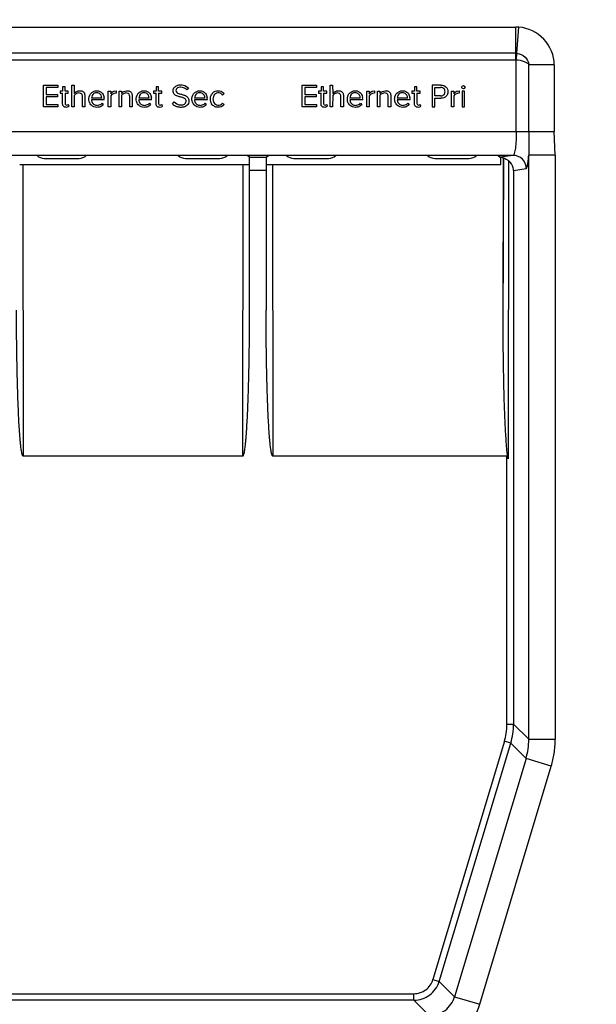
# Model space of a CAD drawing. Header units: inches. Extents: x 0 to 17, y 0 to 11.
# Tile 13 of 17: x 13.534 to 13.876, y 7.73 to 8.314. Entities that reach past the tile are written whole.
import ezdxf

# ---------------------------------------------------------------- set-up
doc = ezdxf.new("R2010")
doc.units = ezdxf.units.IN
doc.header["$LTSCALE"] = 0.935
doc.header["$MEASUREMENT"] = 0
doc.layers.get('0').update_dxf_attribs({"linetype": 'CONTINUOUS'})

msp = doc.modelspace()

# ---------------------------------------------------------------- linework, layer by layer
at = {"color": 7, "linetype": 'Continuous'}
for p, q in [((13.19431, 8.30998), (13.82816, 8.30998)), ((13.82816, 8.29054), (13.82816, 8.30998)), ((13.82881, 8.2944), (13.83009, 8.3099)), ((13.19408, 8.29054), (13.82839, 8.29054)), ((13.82816, 8.29443), (13.19431, 8.29443)), ((13.82881, 8.2944), (13.82827, 8.29054)), ((13.82849, 8.24802), (13.82839, 8.29054)), ((13.836, 8.24802), (13.836, 8.28761)), ((13.85102, 8.28761), (13.836, 8.28761)), ((13.85102, 8.28761), (13.85102, 8.24802)), ((13.54793, 8.26258), (13.54793, 8.27555)), ((13.54793, 8.27555), (13.55643, 8.27555)), ((13.54955, 8.27411), (13.54955, 8.26993)), ((13.55643, 8.27411), (13.54955, 8.27411)), ((13.55643, 8.27555), (13.55643, 8.27411)), ((13.55923, 8.27454), (13.55923, 8.27197)), ((13.56069, 8.27454), (13.55923, 8.27454)), ((13.56069, 8.27197), (13.56069, 8.27454)), ((13.56466, 8.26258), (13.56466, 8.27555)), ((13.56466, 8.27555), (13.56611, 8.27555)), ((13.56611, 8.27555), (13.56613, 8.27061)), ((13.61471, 8.27454), (13.61471, 8.27197)), ((13.61616, 8.27454), (13.61471, 8.27454)), ((13.61616, 8.27197), (13.61616, 8.27454)), ((13.63171, 8.27537), (13.6339, 8.27393)), ((13.6339, 8.27393), (13.63292, 8.27275)), ((13.70132, 8.26258), (13.70132, 8.27555)), ((13.70132, 8.27555), (13.70982, 8.27555)), ((13.70293, 8.27411), (13.70293, 8.26993)), ((13.70982, 8.27411), (13.70293, 8.27411)), ((13.70982, 8.27555), (13.70982, 8.27411)), ((13.71262, 8.27454), (13.71262, 8.27197)), ((13.71407, 8.27454), (13.71262, 8.27454)), ((13.71407, 8.27197), (13.71407, 8.27454)), ((13.71804, 8.26258), (13.71804, 8.27555)), ((13.71804, 8.27555), (13.7195, 8.27555)), ((13.7195, 8.27555), (13.71952, 8.27061)), ((13.76809, 8.27454), (13.76809, 8.27197)), ((13.76955, 8.27454), (13.76809, 8.27454)), ((13.76955, 8.27197), (13.76955, 8.27454)), ((13.77859, 8.27555), (13.77859, 8.26258)), ((13.7838, 8.27555), (13.77859, 8.27555)), ((13.78021, 8.26917), (13.78021, 8.27411)), ((13.78021, 8.27411), (13.78361, 8.27411)), ((13.79612, 8.27422), (13.79638, 8.27484)), ((13.79646, 8.2736), (13.79612, 8.27422)), ((13.79638, 8.27484), (13.79725, 8.27533)), ((13.7971, 8.2733), (13.79646, 8.2736)), ((13.79747, 8.27347), (13.7971, 8.2733)), ((13.79725, 8.27533), (13.79793, 8.27476)), ((13.79794, 8.27418), (13.79747, 8.27347)), ((13.79793, 8.27476), (13.79794, 8.27418)), ((13.54955, 8.26993), (13.55629, 8.26993)), ((13.54955, 8.26849), (13.54955, 8.26402)), ((13.55629, 8.26849), (13.54955, 8.26849)), ((13.55629, 8.26993), (13.55629, 8.26849)), ((13.55768, 8.27197), (13.55768, 8.27068)), ((13.55923, 8.27197), (13.55768, 8.27197)), ((13.55768, 8.27068), (13.55923, 8.27068)), ((13.55923, 8.26993), (13.55923, 8.27068)), ((13.55923, 8.26894), (13.55923, 8.26993)), ((13.55923, 8.26736), (13.55923, 8.26894)), ((13.56259, 8.27197), (13.56069, 8.27197)), ((13.56069, 8.27068), (13.56259, 8.27068)), ((13.56069, 8.27068), (13.56069, 8.26898)), ((13.56069, 8.26898), (13.56069, 8.2675)), ((13.56259, 8.27068), (13.56259, 8.27197)), ((13.56613, 8.26944), (13.56611, 8.26258)), ((13.56665, 8.27003), (13.56613, 8.26944)), ((13.57012, 8.27064), (13.56874, 8.27089)), ((13.57067, 8.27017), (13.57012, 8.27064)), ((13.57101, 8.26258), (13.57101, 8.26872)), ((13.57229, 8.27047), (13.57247, 8.26917)), ((13.57247, 8.26917), (13.57247, 8.26258)), ((13.58255, 8.26786), (13.57638, 8.26786)), ((13.58354, 8.2694), (13.58389, 8.26809)), ((13.58634, 8.26258), (13.58634, 8.27197)), ((13.58634, 8.27197), (13.5878, 8.27197)), ((13.5878, 8.27197), (13.5878, 8.27045)), ((13.58845, 8.26997), (13.5878, 8.26923)), ((13.5878, 8.26923), (13.5878, 8.26258)), ((13.58975, 8.27063), (13.58845, 8.26997)), ((13.59093, 8.27067), (13.58975, 8.27063)), ((13.5898, 8.27198), (13.59093, 8.27216)), ((13.59093, 8.27216), (13.59093, 8.27067)), ((13.59275, 8.26258), (13.59275, 8.27197)), ((13.59275, 8.27197), (13.59421, 8.27197)), ((13.59421, 8.27197), (13.59421, 8.27061)), ((13.59421, 8.26944), (13.59421, 8.26258)), ((13.59535, 8.27046), (13.59459, 8.2699)), ((13.59682, 8.27089), (13.59535, 8.27046)), ((13.59564, 8.27175), (13.5972, 8.27218)), ((13.5982, 8.27064), (13.59682, 8.27089)), ((13.59875, 8.27017), (13.5982, 8.27064)), ((13.59909, 8.26258), (13.59909, 8.26872)), ((13.60037, 8.27047), (13.60055, 8.26917)), ((13.60055, 8.26917), (13.60055, 8.26258)), ((13.61062, 8.26786), (13.60446, 8.26786)), ((13.61162, 8.2694), (13.61197, 8.26809)), ((13.61315, 8.27197), (13.61315, 8.27068)), ((13.61471, 8.27197), (13.61315, 8.27197)), ((13.61315, 8.27068), (13.61471, 8.27068)), ((13.61471, 8.26894), (13.61471, 8.27068)), ((13.61471, 8.26736), (13.61471, 8.26894)), ((13.61807, 8.27197), (13.61616, 8.27197)), ((13.61616, 8.27068), (13.61807, 8.27068)), ((13.61616, 8.27068), (13.61616, 8.26898)), ((13.61616, 8.26898), (13.61616, 8.2675)), ((13.61807, 8.27068), (13.61807, 8.27197)), ((13.6437, 8.26786), (13.63753, 8.26786)), ((13.64469, 8.2694), (13.64504, 8.26809)), ((13.65507, 8.27057), (13.6541, 8.26967)), ((13.70293, 8.26993), (13.70968, 8.26993)), ((13.70293, 8.26849), (13.70293, 8.26402)), ((13.70968, 8.26849), (13.70293, 8.26849)), ((13.70968, 8.26993), (13.70968, 8.26849)), ((13.71106, 8.27197), (13.71106, 8.27068)), ((13.71262, 8.27197), (13.71106, 8.27197)), ((13.71106, 8.27068), (13.71262, 8.27068)), ((13.71262, 8.26993), (13.71262, 8.27068)), ((13.71262, 8.26894), (13.71262, 8.26993)), ((13.71262, 8.26736), (13.71262, 8.26894)), ((13.71598, 8.27197), (13.71407, 8.27197)), ((13.71407, 8.27068), (13.71598, 8.27068)), ((13.71407, 8.27068), (13.71407, 8.26898)), ((13.71407, 8.26898), (13.71407, 8.2675)), ((13.71598, 8.27068), (13.71598, 8.27197)), ((13.71952, 8.26944), (13.7195, 8.26258)), ((13.72003, 8.27003), (13.71952, 8.26944)), ((13.7235, 8.27064), (13.72213, 8.27089)), ((13.72406, 8.27017), (13.7235, 8.27064)), ((13.7244, 8.26258), (13.7244, 8.26872)), ((13.72568, 8.27047), (13.72586, 8.26917)), ((13.72586, 8.26917), (13.72586, 8.26258)), ((13.73593, 8.26786), (13.72977, 8.26786)), ((13.73693, 8.2694), (13.73727, 8.26809)), ((13.73972, 8.26258), (13.73972, 8.27197)), ((13.73972, 8.27197), (13.74118, 8.27197)), ((13.74118, 8.27197), (13.74118, 8.27045)), ((13.74183, 8.26997), (13.74118, 8.26923)), ((13.74118, 8.26923), (13.74118, 8.26258)), ((13.74313, 8.27063), (13.74183, 8.26997)), ((13.74431, 8.27067), (13.74313, 8.27063)), ((13.74319, 8.27198), (13.74431, 8.27216)), ((13.74431, 8.27216), (13.74431, 8.27067)), ((13.74614, 8.26258), (13.74614, 8.27197)), ((13.74614, 8.27197), (13.7476, 8.27197)), ((13.7476, 8.27197), (13.7476, 8.27061)), ((13.7476, 8.26944), (13.7476, 8.26258)), ((13.74874, 8.27046), (13.74798, 8.2699)), ((13.75021, 8.27089), (13.74874, 8.27046)), ((13.74903, 8.27175), (13.75059, 8.27218)), ((13.75158, 8.27064), (13.75021, 8.27089)), ((13.75214, 8.27017), (13.75158, 8.27064)), ((13.75248, 8.26258), (13.75248, 8.26872)), ((13.75375, 8.27047), (13.75394, 8.26917)), ((13.75394, 8.26917), (13.75394, 8.26258)), ((13.76401, 8.26786), (13.75784, 8.26786)), ((13.765, 8.2694), (13.76535, 8.26809)), ((13.76653, 8.27197), (13.76653, 8.27068)), ((13.76809, 8.27197), (13.76653, 8.27197)), ((13.76653, 8.27068), (13.76809, 8.27068)), ((13.76809, 8.26894), (13.76809, 8.27068)), ((13.76809, 8.26736), (13.76809, 8.26894)), ((13.77145, 8.27197), (13.76955, 8.27197)), ((13.76955, 8.27068), (13.77145, 8.27068)), ((13.76955, 8.27068), (13.76955, 8.26898)), ((13.76955, 8.26898), (13.76955, 8.2675)), ((13.77145, 8.27068), (13.77145, 8.27197)), ((13.78361, 8.26917), (13.78021, 8.26917)), ((13.78021, 8.26258), (13.78021, 8.26773)), ((13.78021, 8.26773), (13.7838, 8.26773)), ((13.78995, 8.26258), (13.78995, 8.27197)), ((13.78995, 8.27197), (13.79141, 8.27197)), ((13.79141, 8.27197), (13.79141, 8.27045)), ((13.79206, 8.26997), (13.79141, 8.26923)), ((13.79141, 8.26923), (13.79141, 8.26258)), ((13.79336, 8.27063), (13.79206, 8.26997)), ((13.79454, 8.27067), (13.79336, 8.27063)), ((13.79341, 8.27198), (13.79454, 8.27216)), ((13.79454, 8.27216), (13.79454, 8.27067)), ((13.79636, 8.27197), (13.79636, 8.26258)), ((13.79782, 8.27197), (13.79636, 8.27197)), ((13.79782, 8.26258), (13.79782, 8.27197)), ((13.55643, 8.26258), (13.54793, 8.26258)), ((13.54955, 8.26402), (13.55643, 8.26402)), ((13.55643, 8.26402), (13.55643, 8.26258)), ((13.56306, 8.26295), (13.56263, 8.26403)), ((13.56611, 8.26258), (13.56466, 8.26258)), ((13.57247, 8.26258), (13.57101, 8.26258)), ((13.58398, 8.2668), (13.57638, 8.2668)), ((13.58266, 8.26473), (13.58336, 8.26378)), ((13.5878, 8.26258), (13.58634, 8.26258)), ((13.59421, 8.26258), (13.59275, 8.26258)), ((13.60055, 8.26258), (13.59909, 8.26258)), ((13.61206, 8.2668), (13.60445, 8.2668)), ((13.61074, 8.26473), (13.61144, 8.26378)), ((13.61854, 8.26295), (13.61811, 8.26403)), ((13.62443, 8.2644), (13.62538, 8.26563)), ((13.62538, 8.26563), (13.62699, 8.26443)), ((13.64514, 8.2668), (13.63753, 8.2668)), ((13.64381, 8.26473), (13.64451, 8.26378)), ((13.6541, 8.26487), (13.65507, 8.26398)), ((13.70982, 8.26258), (13.70132, 8.26258)), ((13.70293, 8.26402), (13.70982, 8.26402)), ((13.70982, 8.26402), (13.70982, 8.26258)), ((13.71645, 8.26295), (13.71602, 8.26403)), ((13.7195, 8.26258), (13.71804, 8.26258)), ((13.72586, 8.26258), (13.7244, 8.26258)), ((13.73737, 8.2668), (13.72976, 8.2668)), ((13.73605, 8.26473), (13.73675, 8.26378)), ((13.74118, 8.26258), (13.73972, 8.26258)), ((13.7476, 8.26258), (13.74614, 8.26258)), ((13.75394, 8.26258), (13.75248, 8.26258)), ((13.76545, 8.2668), (13.75784, 8.2668)), ((13.76412, 8.26473), (13.76482, 8.26378)), ((13.77192, 8.26295), (13.77149, 8.26403)), ((13.77859, 8.26258), (13.78021, 8.26258)), ((13.79141, 8.26258), (13.78995, 8.26258)), ((13.79636, 8.26258), (13.79782, 8.26258)), ((13.17145, 8.24802), (13.85102, 8.24802)), ((13.836, 8.24802), (13.83589, 8.23401)), ((13.85158, 8.234), (13.85102, 8.24802)), ((13.82658, 8.23385), (13.19589, 8.23385)), ((13.54836, 8.23209), (13.569, 8.23209)), ((13.6321, 8.23209), (13.65252, 8.23209)), ((13.67006, 8.23284), (13.66879, 8.23373)), ((13.67006, 8.23284), (13.68012, 8.23284)), ((13.68012, 8.23284), (13.6814, 8.23373)), ((13.69639, 8.23209), (13.71703, 8.23209)), ((13.78013, 8.23209), (13.80055, 8.23209)), ((13.81768, 8.23373), (13.81902, 8.23279)), ((13.82658, 8.23385), (13.81902, 8.23279)), ((13.81924, 8.22839), (13.81924, 8.23254)), ((13.82073, 8.13313), (13.82105, 8.23223)), ((13.82073, 8.13313), (13.82081, 8.23211)), ((13.82105, 8.23223), (13.82081, 8.23211)), ((13.82105, 8.23223), (13.8215, 8.23212)), ((13.8215, 8.23212), (13.82257, 8.23167)), ((13.83589, 7.88735), (13.83589, 8.23401)), ((13.85158, 8.234), (13.83589, 8.234)), ((13.85158, 8.234), (13.85158, 7.88735)), ((13.53571, 8.22839), (13.53588, 8.0553)), ((13.53571, 8.22839), (13.66637, 8.22839)), ((13.66619, 8.0553), (13.66637, 8.22839)), ((13.66637, 8.22839), (13.67006, 8.22844)), ((13.67993, 8.22845), (13.68186, 8.2284)), ((13.68382, 8.22839), (13.68399, 8.0553)), ((13.68382, 8.22839), (13.81924, 8.22839)), ((13.82257, 8.23167), (13.82396, 8.23071)), ((13.82396, 8.23071), (13.82368, 8.05379)), ((13.6702, 8.14194), (13.6702, 8.22496)), ((13.67998, 8.22496), (13.6702, 8.22496)), ((13.67998, 8.22496), (13.67998, 8.14194)), ((13.82687, 8.22492), (13.83442, 8.22597)), ((13.82687, 8.22492), (13.82687, 7.89637)), ((13.66619, 8.0553), (13.53588, 8.0553)), ((13.82295, 8.0553), (13.68399, 8.0553)), ((13.82295, 7.89637), (13.82295, 8.0553)), ((13.82295, 7.89637), (13.82687, 7.89637)), ((13.83589, 7.88735), (13.82687, 7.89637)), ((13.83589, 7.88735), (13.85158, 7.88735)), ((13.82145, 7.88619), (13.77904, 7.7448)), ((13.78279, 7.74368), (13.8252, 7.88506)), ((13.8252, 7.88506), (13.82145, 7.88619)), ((13.8252, 7.88506), (13.83426, 7.87601)), ((13.83426, 7.87601), (13.79184, 7.73462)), ((13.84926, 7.87151), (13.83426, 7.87601)), ((13.80684, 7.73012), (13.84926, 7.87151)), ((13.77904, 7.7448), (13.78279, 7.74368)), ((13.79184, 7.73462), (13.78279, 7.74368)), ((13.2547, 7.73643), (13.76777, 7.73643)), ((13.76777, 7.73251), (13.76777, 7.73643)), ((13.76777, 7.73251), (13.2547, 7.73251)), ((13.76777, 7.73251), (13.77679, 7.72349)), ((13.79184, 7.73462), (13.80684, 7.73012))]:
    msp.add_line(p, q, dxfattribs=at)
for centre, radius, start, end in [((13.51123, 7.95267), 1.17074, 278.66211, 261.33788), ((13.51123, 7.95267), 1.1048, 279.22632, 260.77368), ((13.51123, 7.95267), 1.10259, 279.21296, 260.78708), ((13.51123, 7.95267), 0.83911, 16.15125, 73.8486), ((13.51123, 7.95267), 0.84252, 16.38348, 73.61646), ((13.51123, 7.95267), 0.83519, 16.14993, 73.84987), ((13.51123, 7.95267), 0.75591, 283.49642, 256.50358), ((13.51123, 7.95267), 0.75197, 283.03453, 256.96547), ((13.51123, 7.95267), 0.74409, 283.17493, 256.82491), ((13.51123, 7.95267), 0.74016, 283.78919, 256.21081), ((13.82816, 8.28658), 0.0234, 85.2721, 89.99907), ((13.82816, 8.28658), 0.00785, 85.27171, 89.99977), ((13.34786, 8.26699), 0.21137, 359.70951, 0.09991), ((13.57643, 8.2669), 0.00756, 359.23573, 9.10199), ((13.59663, 8.26784), 0.0029, 134.70821, 146.56267), ((13.6045, 8.2669), 0.00756, 359.23573, 9.10199), ((13.40334, 8.26699), 0.21137, 359.70951, 0.09991), ((13.63758, 8.2669), 0.00756, 359.23573, 9.10199), ((13.65236, 8.26843), 0.00345, 38.22747, 43.18679), ((13.50125, 8.26699), 0.21137, 359.70951, 0.09991), ((13.72981, 8.2669), 0.00756, 359.23573, 9.10199), ((13.75002, 8.26784), 0.0029, 134.70821, 146.56267), ((13.75789, 8.2669), 0.00756, 359.23573, 9.10199), ((13.55672, 8.26699), 0.21137, 359.70951, 0.09991), ((13.54836, 8.23839), 0.0063, 227.06581, 270.00001), ((13.569, 8.23839), 0.0063, 270, 312.93403), ((13.6321, 8.23839), 0.0063, 227.0659, 270), ((13.65252, 8.23839), 0.0063, 270.00001, 312.93393), ((13.69639, 8.23839), 0.0063, 227.06579, 270.00001), ((13.71703, 8.23839), 0.0063, 270, 312.93405), ((13.78013, 8.23839), 0.0063, 227.06587, 270), ((13.80055, 8.23839), 0.0063, 270.00001, 312.93395), ((13.53567, 8.42335), 0.19496, 269.43694, 270.0109), ((13.68378, 8.42335), 0.19496, 269.43694, 270.0109), ((13.7874, 7.89637), 0.03554, 350.92329, 0.00858), ((13.78727, 7.89643), 0.03959, 343.31575, 359.91976), ((13.7875, 7.89638), 0.03545, 343.29576, 350.88704), ((13.79627, 7.88725), 0.03962, 343.5049, 0.14371), ((13.79629, 7.88734), 0.05528, 351.22193, 0.01676), ((13.79643, 7.88737), 0.05515, 343.28873, 351.1708)]:
    msp.add_arc(centre, radius, start, end, dxfattribs=at)
for centre, major_axis, ratio, start_param, end_param in [((13.67006, 8.22496), (0, 0.00787), 0.017455, 4.712389, 6.270968), ((13.68012, 8.22496), (0, 0.00787), 0.017455, 6.295403, 7.853982), ((13.81902, 8.22492), (-0.00016, 0.00793), 0.16468, -0.282905, -0.119575), ((13.81798, 8.22477), (0.00756, -0.00231), 0.994831, 1.498846, 1.705546)]:
    msp.add_ellipse(centre, major_axis=major_axis, ratio=ratio, start_param=start_param, end_param=end_param, dxfattribs=at)
for points, knots in [([(13.85102, 8.28761), (13.85102, 8.29307), (13.84639, 8.30428), (13.83553, 8.30945), (13.83009, 8.3099)], [0, 0, 0, 0, 0.49947, 1, 1, 1, 1]), ([(13.82839, 8.29055), (13.83003, 8.29045), (13.83275, 8.29002), (13.8354, 8.28858), (13.836, 8.28761)], [0, 0, 0, 0, 0.591392, 1, 1, 1, 1]), ([(13.82881, 8.2944), (13.83058, 8.29426), (13.83413, 8.29274), (13.8357, 8.28931), (13.836, 8.28761)], [0, 0, 0, 0, 0.509088, 1, 1, 1, 1]), ([(13.62675, 8.26926), (13.62628, 8.26949), (13.6253, 8.27016), (13.62462, 8.27199), (13.62515, 8.27396), (13.62669, 8.27529), (13.62896, 8.2759), (13.63073, 8.27572), (13.63171, 8.27537)], [0, 0, 0, 0, 0.125142, 0.280859, 0.436575, 0.592292, 0.748009, 1, 1, 1, 1]), ([(13.63094, 8.274), (13.63047, 8.27416), (13.62949, 8.27436), (13.62802, 8.27426), (13.62685, 8.27356), (13.62631, 8.27223), (13.62675, 8.27145), (13.62712, 8.27111)], [0, 0, 0, 0, 0.214674, 0.428013, 0.641351, 0.783577, 1, 1, 1, 1]), ([(13.78588, 8.27036), (13.78602, 8.2706), (13.78621, 8.27119), (13.78622, 8.27215), (13.78567, 8.27361), (13.78446, 8.27412), (13.78361, 8.27411)], [0, 0, 0, 0, 0.154119, 0.342092, 0.530066, 1, 1, 1, 1]), ([(13.78695, 8.27424), (13.78704, 8.27413), (13.78745, 8.2736), (13.78789, 8.27244), (13.7879, 8.27084), (13.78745, 8.26967), (13.78704, 8.26914), (13.78694, 8.26903)], [0, 0, 0, 0, 0.079363, 0.358823, 0.638283, 0.917744, 1, 1, 1, 1]), ([(13.56069, 8.2675), (13.56069, 8.2674), (13.56069, 8.26702), (13.56069, 8.26647), (13.56069, 8.26566), (13.56066, 8.26497), (13.56082, 8.26354), (13.56201, 8.26353), (13.56263, 8.26403)], [0, 0, 0, 0, 0.058573, 0.207219, 0.306317, 0.504512, 0.60361, 1, 1, 1, 1]), ([(13.56613, 8.27061), (13.56671, 8.27134), (13.56774, 8.27195), (13.56888, 8.27216), (13.56912, 8.27218)], [0, 0, 0, 0, 0.785583, 1, 1, 1, 1]), ([(13.56874, 8.27089), (13.56847, 8.27087), (13.5677, 8.27072), (13.56701, 8.27035), (13.56665, 8.27003)], [0, 0, 0, 0, 0.361134, 1, 1, 1, 1]), ([(13.56912, 8.27218), (13.56924, 8.27219), (13.56971, 8.27222), (13.57074, 8.27214), (13.57186, 8.27148), (13.5722, 8.27075), (13.57229, 8.27047)], [0, 0, 0, 0, 0.087281, 0.362052, 0.774208, 1, 1, 1, 1]), ([(13.57501, 8.26583), (13.57488, 8.26634), (13.57478, 8.26722), (13.57488, 8.2681), (13.57496, 8.26844)], [0, 0, 0, 0, 0.596889, 1, 1, 1, 1]), ([(13.57496, 8.26844), (13.57501, 8.26865), (13.57524, 8.26947), (13.57568, 8.27022), (13.5761, 8.27069)], [0, 0, 0, 0, 0.253783, 1, 1, 1, 1]), ([(13.5761, 8.27069), (13.57643, 8.27107), (13.57705, 8.27158), (13.57777, 8.27189), (13.57804, 8.27198)], [0, 0, 0, 0, 0.643315, 1, 1, 1, 1]), ([(13.58204, 8.26952), (13.58171, 8.27007), (13.58093, 8.2708), (13.57926, 8.27112), (13.57722, 8.2705), (13.57642, 8.26891), (13.57638, 8.26786)], [0, 0, 0, 0, 0.239719, 0.391775, 0.61986, 1, 1, 1, 1]), ([(13.57804, 8.27198), (13.57831, 8.27207), (13.57972, 8.27237), (13.58215, 8.27183), (13.58324, 8.27018), (13.58354, 8.2694)], [0, 0, 0, 0, 0.127861, 0.631706, 1, 1, 1, 1]), ([(13.5878, 8.27045), (13.58803, 8.27076), (13.58841, 8.27115), (13.58896, 8.27156), (13.58936, 8.2718), (13.58965, 8.27193), (13.5898, 8.27198)], [0, 0, 0, 0, 0.452563, 0.633588, 0.814613, 1, 1, 1, 1]), ([(13.5972, 8.27218), (13.59732, 8.27219), (13.59779, 8.27222), (13.59882, 8.27214), (13.59994, 8.27148), (13.60028, 8.27075), (13.60037, 8.27047)], [0, 0, 0, 0, 0.087281, 0.362052, 0.774208, 1, 1, 1, 1]), ([(13.60309, 8.26583), (13.60296, 8.26634), (13.60286, 8.26722), (13.60296, 8.2681), (13.60304, 8.26844)], [0, 0, 0, 0, 0.596889, 1, 1, 1, 1]), ([(13.60304, 8.26844), (13.60308, 8.26865), (13.60331, 8.26947), (13.60375, 8.27022), (13.60417, 8.27069)], [0, 0, 0, 0, 0.253783, 1, 1, 1, 1]), ([(13.60417, 8.27069), (13.60451, 8.27107), (13.60512, 8.27158), (13.60584, 8.27189), (13.60611, 8.27198)], [0, 0, 0, 0, 0.643315, 1, 1, 1, 1]), ([(13.61012, 8.26952), (13.60979, 8.27007), (13.60901, 8.2708), (13.60733, 8.27112), (13.60529, 8.2705), (13.6045, 8.26891), (13.60446, 8.26786)], [0, 0, 0, 0, 0.239719, 0.391775, 0.61986, 1, 1, 1, 1]), ([(13.60611, 8.27198), (13.60639, 8.27207), (13.6078, 8.27237), (13.61023, 8.27183), (13.61132, 8.27018), (13.61162, 8.2694)], [0, 0, 0, 0, 0.127861, 0.631706, 1, 1, 1, 1]), ([(13.61616, 8.2675), (13.61616, 8.2674), (13.61616, 8.26702), (13.61616, 8.26647), (13.61617, 8.26566), (13.61614, 8.26497), (13.61629, 8.26354), (13.61749, 8.26353), (13.61811, 8.26403)], [0, 0, 0, 0, 0.058573, 0.207219, 0.306317, 0.504512, 0.60361, 1, 1, 1, 1]), ([(13.63174, 8.2675), (13.63172, 8.26752), (13.63143, 8.26774), (13.63049, 8.26813), (13.62895, 8.26855), (13.62758, 8.26889), (13.62687, 8.26921), (13.62675, 8.26926)], [0, 0, 0, 0, 0.019904, 0.201649, 0.565139, 0.928629, 1, 1, 1, 1]), ([(13.62699, 8.26443), (13.62753, 8.26415), (13.62872, 8.26372), (13.63065, 8.26374), (13.63217, 8.26458), (13.63272, 8.26618), (13.63222, 8.26711), (13.63174, 8.2675)], [0, 0, 0, 0, 0.216413, 0.443854, 0.671294, 0.785014, 1, 1, 1, 1]), ([(13.62712, 8.27111), (13.62724, 8.271), (13.6279, 8.27049), (13.62901, 8.27036), (13.63057, 8.26986), (13.63152, 8.26956), (13.63214, 8.26926), (13.63217, 8.26924)], [0, 0, 0, 0, 0.085535, 0.443192, 0.622021, 0.979678, 1, 1, 1, 1]), ([(13.63217, 8.26924), (13.63272, 8.26897), (13.63366, 8.26832), (13.63418, 8.26692), (13.63421, 8.26609), (13.63418, 8.26575)], [0, 0, 0, 0, 0.424736, 0.762479, 1, 1, 1, 1]), ([(13.64225, 8.26252), (13.64201, 8.26246), (13.6412, 8.2623), (13.6398, 8.26235), (13.63787, 8.26302), (13.6363, 8.26482), (13.63589, 8.26689), (13.63603, 8.2681), (13.63611, 8.26844)], [0, 0, 0, 0, 0.074227, 0.2389, 0.403573, 0.650583, 0.897592, 1, 1, 1, 1]), ([(13.63611, 8.26844), (13.63616, 8.26865), (13.63639, 8.26947), (13.63683, 8.27022), (13.63725, 8.27069)], [0, 0, 0, 0, 0.253783, 1, 1, 1, 1]), ([(13.63725, 8.27069), (13.63759, 8.27107), (13.6382, 8.27158), (13.63892, 8.27189), (13.63919, 8.27198)], [0, 0, 0, 0, 0.643315, 1, 1, 1, 1]), ([(13.6432, 8.26952), (13.64286, 8.27007), (13.64208, 8.2708), (13.64041, 8.27112), (13.63837, 8.2705), (13.63758, 8.26891), (13.63753, 8.26786)], [0, 0, 0, 0, 0.239719, 0.391775, 0.61986, 1, 1, 1, 1]), ([(13.63919, 8.27198), (13.63946, 8.27207), (13.64087, 8.27237), (13.6433, 8.27183), (13.64439, 8.27018), (13.64469, 8.2694)], [0, 0, 0, 0, 0.127861, 0.631706, 1, 1, 1, 1]), ([(13.64712, 8.26586), (13.64706, 8.26609), (13.64693, 8.2668), (13.64693, 8.26773), (13.64705, 8.26841), (13.6471, 8.26861)], [0, 0, 0, 0, 0.254847, 0.77511, 1, 1, 1, 1]), ([(13.6471, 8.26861), (13.64716, 8.26888), (13.64739, 8.2696), (13.64784, 8.27036), (13.64825, 8.2708), (13.64833, 8.27088)], [0, 0, 0, 0, 0.3139, 0.866797, 1, 1, 1, 1]), ([(13.64833, 8.27088), (13.64876, 8.27131), (13.64969, 8.27192), (13.65209, 8.27247), (13.65402, 8.27171), (13.65488, 8.27079)], [0, 0, 0, 0, 0.250012, 0.44858, 1, 1, 1, 1]), ([(13.65291, 8.27066), (13.65244, 8.27086), (13.65138, 8.27103), (13.65005, 8.27057), (13.64915, 8.26974), (13.64859, 8.26866), (13.64845, 8.26777), (13.64846, 8.26722), (13.64846, 8.26719)], [0, 0, 0, 0, 0.224648, 0.452841, 0.604969, 0.757097, 0.98529, 1, 1, 1, 1]), ([(13.64846, 8.26719), (13.64846, 8.26688), (13.64854, 8.26622), (13.64893, 8.26508), (13.64988, 8.26403), (13.6519, 8.26334), (13.65352, 8.26401), (13.6541, 8.26487)], [0, 0, 0, 0, 0.114294, 0.240824, 0.430618, 0.620412, 1, 1, 1, 1]), ([(13.71407, 8.2675), (13.71407, 8.2674), (13.71407, 8.26702), (13.71407, 8.26647), (13.71408, 8.26566), (13.71405, 8.26497), (13.7142, 8.26354), (13.7154, 8.26353), (13.71602, 8.26403)], [0, 0, 0, 0, 0.058573, 0.207219, 0.306317, 0.504512, 0.60361, 1, 1, 1, 1]), ([(13.71952, 8.27061), (13.7201, 8.27134), (13.72112, 8.27195), (13.72226, 8.27216), (13.72251, 8.27218)], [0, 0, 0, 0, 0.785583, 1, 1, 1, 1]), ([(13.72213, 8.27089), (13.72185, 8.27087), (13.72109, 8.27072), (13.7204, 8.27035), (13.72003, 8.27003)], [0, 0, 0, 0, 0.361134, 1, 1, 1, 1]), ([(13.72251, 8.27218), (13.72262, 8.27219), (13.7231, 8.27222), (13.72412, 8.27214), (13.72524, 8.27148), (13.72559, 8.27075), (13.72568, 8.27047)], [0, 0, 0, 0, 0.087281, 0.362052, 0.774208, 1, 1, 1, 1]), ([(13.7284, 8.26583), (13.72827, 8.26634), (13.72817, 8.26722), (13.72827, 8.2681), (13.72834, 8.26844)], [0, 0, 0, 0, 0.596889, 1, 1, 1, 1]), ([(13.72834, 8.26844), (13.72839, 8.26865), (13.72862, 8.26947), (13.72906, 8.27022), (13.72948, 8.27069)], [0, 0, 0, 0, 0.253783, 1, 1, 1, 1]), ([(13.72948, 8.27069), (13.72982, 8.27107), (13.73043, 8.27158), (13.73115, 8.27189), (13.73142, 8.27198)], [0, 0, 0, 0, 0.643315, 1, 1, 1, 1]), ([(13.73543, 8.26952), (13.7351, 8.27007), (13.73432, 8.2708), (13.73264, 8.27112), (13.7306, 8.2705), (13.72981, 8.26891), (13.72977, 8.26786)], [0, 0, 0, 0, 0.239719, 0.391775, 0.61986, 1, 1, 1, 1]), ([(13.73142, 8.27198), (13.7317, 8.27207), (13.73311, 8.27237), (13.73554, 8.27183), (13.73663, 8.27018), (13.73693, 8.2694)], [0, 0, 0, 0, 0.127861, 0.631706, 1, 1, 1, 1]), ([(13.74118, 8.27045), (13.74142, 8.27076), (13.74179, 8.27115), (13.74235, 8.27156), (13.74275, 8.2718), (13.74304, 8.27193), (13.74319, 8.27198)], [0, 0, 0, 0, 0.452563, 0.633588, 0.814613, 1, 1, 1, 1]), ([(13.75059, 8.27218), (13.7507, 8.27219), (13.75118, 8.27222), (13.7522, 8.27214), (13.75332, 8.27148), (13.75367, 8.27075), (13.75375, 8.27047)], [0, 0, 0, 0, 0.087281, 0.362052, 0.774208, 1, 1, 1, 1]), ([(13.75648, 8.26583), (13.75634, 8.26634), (13.75624, 8.26722), (13.75634, 8.2681), (13.75642, 8.26844)], [0, 0, 0, 0, 0.596889, 1, 1, 1, 1]), ([(13.75642, 8.26844), (13.75647, 8.26865), (13.7567, 8.26947), (13.75714, 8.27022), (13.75756, 8.27069)], [0, 0, 0, 0, 0.253783, 1, 1, 1, 1]), ([(13.75756, 8.27069), (13.7579, 8.27107), (13.75851, 8.27158), (13.75923, 8.27189), (13.7595, 8.27198)], [0, 0, 0, 0, 0.643315, 1, 1, 1, 1]), ([(13.7635, 8.26952), (13.76317, 8.27007), (13.76239, 8.2708), (13.76072, 8.27112), (13.75868, 8.2705), (13.75789, 8.26891), (13.75784, 8.26786)], [0, 0, 0, 0, 0.239719, 0.391775, 0.61986, 1, 1, 1, 1]), ([(13.7595, 8.27198), (13.75977, 8.27207), (13.76118, 8.27237), (13.76361, 8.27183), (13.7647, 8.27018), (13.765, 8.2694)], [0, 0, 0, 0, 0.127861, 0.631706, 1, 1, 1, 1]), ([(13.76955, 8.2675), (13.76955, 8.2674), (13.76955, 8.26702), (13.76955, 8.26647), (13.76955, 8.26566), (13.76952, 8.26497), (13.76968, 8.26354), (13.77087, 8.26353), (13.77149, 8.26403)], [0, 0, 0, 0, 0.058573, 0.207219, 0.306317, 0.504512, 0.60361, 1, 1, 1, 1]), ([(13.78361, 8.26917), (13.78449, 8.26915), (13.7854, 8.26955), (13.78586, 8.27031), (13.78588, 8.27036)], [0, 0, 0, 0, 0.9328, 1, 1, 1, 1]), ([(13.79141, 8.27045), (13.79164, 8.27076), (13.79202, 8.27115), (13.79258, 8.27156), (13.79297, 8.2718), (13.79326, 8.27193), (13.79341, 8.27198)], [0, 0, 0, 0, 0.452563, 0.633588, 0.814613, 1, 1, 1, 1]), ([(13.56184, 8.26237), (13.56158, 8.26233), (13.56106, 8.26233), (13.56022, 8.26248), (13.55953, 8.26306), (13.55926, 8.26387), (13.55923, 8.26459), (13.55923, 8.26527), (13.55923, 8.26572), (13.55923, 8.26592)], [0, 0, 0, 0, 0.144035, 0.278631, 0.480524, 0.61512, 0.749716, 0.884311, 1, 1, 1, 1]), ([(13.5811, 8.26252), (13.58085, 8.26246), (13.58004, 8.2623), (13.57865, 8.26235), (13.57672, 8.26302), (13.57551, 8.2644), (13.5751, 8.26552), (13.57501, 8.26583)], [0, 0, 0, 0, 0.099505, 0.320259, 0.541014, 0.872145, 1, 1, 1, 1]), ([(13.57705, 8.26487), (13.57706, 8.26486), (13.57738, 8.26444), (13.5781, 8.26386), (13.57929, 8.26351), (13.58088, 8.26356), (13.58205, 8.26415), (13.58266, 8.26473)], [0, 0, 0, 0, 0.005171, 0.253878, 0.419683, 0.585488, 1, 1, 1, 1]), ([(13.60918, 8.26252), (13.60893, 8.26246), (13.60812, 8.2623), (13.60672, 8.26235), (13.6048, 8.26302), (13.60359, 8.2644), (13.60318, 8.26552), (13.60309, 8.26583)], [0, 0, 0, 0, 0.099505, 0.320259, 0.541014, 0.872145, 1, 1, 1, 1]), ([(13.60513, 8.26487), (13.60514, 8.26486), (13.60546, 8.26444), (13.60617, 8.26386), (13.60737, 8.26351), (13.60896, 8.26356), (13.61013, 8.26415), (13.61074, 8.26473)], [0, 0, 0, 0, 0.005171, 0.253878, 0.419683, 0.585488, 1, 1, 1, 1]), ([(13.61854, 8.26295), (13.61806, 8.26242), (13.61699, 8.26225), (13.61569, 8.26248), (13.61501, 8.26306), (13.61474, 8.26387), (13.6147, 8.26459), (13.6147, 8.26527), (13.6147, 8.26572), (13.61471, 8.26592)], [0, 0, 0, 0, 0.320529, 0.427372, 0.587637, 0.69448, 0.801323, 0.908166, 1, 1, 1, 1]), ([(13.6271, 8.26267), (13.62707, 8.26268), (13.62682, 8.26276), (13.62642, 8.26292), (13.62549, 8.2634), (13.62486, 8.26392), (13.62443, 8.2644)], [0, 0, 0, 0, 0.026145, 0.250881, 0.400705, 1, 1, 1, 1]), ([(13.63418, 8.26575), (13.63416, 8.26561), (13.63406, 8.26498), (13.63361, 8.26393), (13.63248, 8.26296), (13.63125, 8.26251), (13.63013, 8.26235), (13.62916, 8.26233), (13.62827, 8.2624), (13.62759, 8.26253), (13.62723, 8.26263), (13.6271, 8.26267)], [0, 0, 0, 0, 0.048871, 0.213564, 0.378257, 0.54295, 0.652745, 0.76254, 0.872336, 0.954682, 1, 1, 1, 1]), ([(13.63821, 8.26487), (13.63821, 8.26486), (13.63853, 8.26444), (13.63925, 8.26386), (13.64044, 8.26351), (13.64203, 8.26356), (13.6432, 8.26415), (13.64381, 8.26473)], [0, 0, 0, 0, 0.005171, 0.253878, 0.419683, 0.585488, 1, 1, 1, 1]), ([(13.65059, 8.26244), (13.65033, 8.2625), (13.64939, 8.26279), (13.64815, 8.26366), (13.6474, 8.26493), (13.64718, 8.26562), (13.64712, 8.26586)], [0, 0, 0, 0, 0.152116, 0.574628, 0.856302, 1, 1, 1, 1]), ([(13.65507, 8.26398), (13.65425, 8.26286), (13.65247, 8.26217), (13.6508, 8.2624), (13.65059, 8.26244)], [0, 0, 0, 0, 0.867063, 1, 1, 1, 1]), ([(13.71523, 8.26237), (13.71497, 8.26233), (13.71445, 8.26233), (13.7136, 8.26248), (13.71292, 8.26306), (13.71265, 8.26387), (13.71261, 8.26459), (13.71261, 8.26527), (13.71262, 8.26572), (13.71262, 8.26592)], [0, 0, 0, 0, 0.144035, 0.278631, 0.480524, 0.61512, 0.749716, 0.884311, 1, 1, 1, 1]), ([(13.73449, 8.26252), (13.73424, 8.26246), (13.73343, 8.2623), (13.73203, 8.26235), (13.7301, 8.26302), (13.7289, 8.2644), (13.72848, 8.26552), (13.7284, 8.26583)], [0, 0, 0, 0, 0.099505, 0.320259, 0.541014, 0.872145, 1, 1, 1, 1]), ([(13.73044, 8.26487), (13.73045, 8.26486), (13.73077, 8.26444), (13.73148, 8.26386), (13.73268, 8.26351), (13.73427, 8.26356), (13.73544, 8.26415), (13.73605, 8.26473)], [0, 0, 0, 0, 0.005171, 0.253878, 0.419683, 0.585488, 1, 1, 1, 1]), ([(13.76256, 8.26252), (13.76232, 8.26246), (13.76151, 8.2623), (13.76011, 8.26235), (13.75818, 8.26302), (13.75697, 8.2644), (13.75656, 8.26552), (13.75648, 8.26583)], [0, 0, 0, 0, 0.099505, 0.320259, 0.541014, 0.872145, 1, 1, 1, 1]), ([(13.75852, 8.26487), (13.75852, 8.26486), (13.75884, 8.26444), (13.75956, 8.26386), (13.76075, 8.26351), (13.76234, 8.26356), (13.76351, 8.26415), (13.76412, 8.26473)], [0, 0, 0, 0, 0.005171, 0.253878, 0.419683, 0.585488, 1, 1, 1, 1]), ([(13.77192, 8.26295), (13.77144, 8.26242), (13.77038, 8.26225), (13.76907, 8.26248), (13.76839, 8.26306), (13.76812, 8.26387), (13.76809, 8.26459), (13.76809, 8.26527), (13.76809, 8.26572), (13.76809, 8.26592)], [0, 0, 0, 0, 0.320529, 0.427372, 0.587637, 0.69448, 0.801323, 0.908166, 1, 1, 1, 1]), ([(13.82849, 8.24802), (13.82849, 8.24622), (13.8284, 8.24294), (13.82805, 8.23839), (13.82753, 8.2358), (13.82703, 8.23389), (13.82658, 8.23385)], [0, 0, 0, 0, 0.373762, 0.690782, 0.906566, 1, 1, 1, 1]), ([(13.83442, 8.22597), (13.83442, 8.22798), (13.83275, 8.23216), (13.82858, 8.23385), (13.82658, 8.23385)], [0, 0, 0, 0, 0.50066, 1, 1, 1, 1]), ([(13.83442, 8.22597), (13.83466, 8.22601), (13.83498, 8.22696), (13.83531, 8.22839), (13.83564, 8.23097), (13.83581, 8.2329), (13.83589, 8.23401)], [0, 0, 0, 0, 0.087331, 0.286331, 0.594232, 1, 1, 1, 1]), ([(13.82687, 8.22492), (13.82684, 8.22544), (13.82649, 8.22761), (13.82522, 8.22961), (13.82396, 8.23071)], [0, 0, 0, 0, 0.235903, 1, 1, 1, 1]), ([(13.53588, 8.0553), (13.53546, 8.05548), (13.53522, 8.05655), (13.53483, 8.05822), (13.53452, 8.06051), (13.53422, 8.06319), (13.5339, 8.06681), (13.53357, 8.07132), (13.53316, 8.07856), (13.53277, 8.08761), (13.53242, 8.09847), (13.53218, 8.10934), (13.53195, 8.12383), (13.53188, 8.1347), (13.53187, 8.14194)], [0, 0, 0, 0, 0.015635, 0.031121, 0.062398, 0.093654, 0.124907, 0.187413, 0.24992, 0.374932, 0.499946, 0.62496, 0.749973, 1, 1, 1, 1]), ([(13.66619, 8.0553), (13.66661, 8.05548), (13.66686, 8.05655), (13.66725, 8.05821), (13.66755, 8.06051), (13.66785, 8.06319), (13.66818, 8.06681), (13.6685, 8.07132), (13.66892, 8.07856), (13.66931, 8.08761), (13.66965, 8.09847), (13.6699, 8.10934), (13.67012, 8.12383), (13.67019, 8.1347), (13.6702, 8.14194)], [0, 0, 0, 0, 0.015636, 0.03112, 0.062398, 0.093654, 0.124907, 0.187413, 0.24992, 0.374933, 0.499946, 0.62496, 0.749973, 1, 1, 1, 1]), ([(13.68399, 8.0553), (13.68357, 8.05548), (13.68333, 8.05655), (13.68294, 8.05822), (13.68263, 8.06051), (13.68233, 8.06319), (13.68201, 8.06681), (13.68168, 8.07132), (13.68127, 8.07856), (13.68088, 8.08761), (13.68053, 8.09847), (13.68029, 8.10934), (13.68006, 8.12383), (13.67999, 8.1347), (13.67998, 8.14194)], [0, 0, 0, 0, 0.015635, 0.031121, 0.062398, 0.093654, 0.124907, 0.187413, 0.24992, 0.374932, 0.499946, 0.62496, 0.749973, 1, 1, 1, 1]), ([(13.82368, 8.05379), (13.82294, 8.05701), (13.82255, 8.06366), (13.8217, 8.07686), (13.82119, 8.09341), (13.8208, 8.11327), (13.82073, 8.12651), (13.82073, 8.13313)], [0, 0, 0, 0, 0.124942, 0.249949, 0.499964, 0.749982, 1, 1, 1, 1]), ([(13.82368, 8.05379), (13.82362, 8.05405), (13.8237, 8.0546), (13.82319, 8.05501), (13.82294, 8.05502)], [0, 0, 0, 0, 0.516121, 1, 1, 1, 1]), ([(13.76777, 7.73643), (13.77023, 7.73647), (13.77532, 7.73803), (13.7783, 7.74245), (13.77904, 7.7448)], [0, 0, 0, 0, 0.500015, 1, 1, 1, 1]), ([(13.76777, 7.73251), (13.77105, 7.73252), (13.77776, 7.73476), (13.78184, 7.74054), (13.78279, 7.74368)], [0, 0, 0, 0, 0.500245, 1, 1, 1, 1]), ([(13.77679, 7.72349), (13.78008, 7.72346), (13.78688, 7.72558), (13.79092, 7.73146), (13.79184, 7.73462)], [0, 0, 0, 0, 0.499799, 1, 1, 1, 1]), ([(13.77679, 7.7078), (13.78335, 7.7078), (13.79679, 7.71225), (13.80495, 7.72383), (13.80684, 7.73012)], [0, 0, 0, 0, 0.499599, 1, 1, 1, 1])]:
    msp.add_open_spline(points, degree=3, knots=knots, dxfattribs=at)
for points in [[(13.63292, 8.27275), (13.63241, 8.27331), (13.63171, 8.27374), (13.63094, 8.274)], [(13.7838, 8.27555), (13.78499, 8.27556), (13.78618, 8.27509), (13.78695, 8.27424)], [(13.57101, 8.26872), (13.57101, 8.2692), (13.57095, 8.26976), (13.57067, 8.27017)], [(13.58255, 8.26786), (13.58252, 8.26845), (13.58234, 8.26903), (13.58204, 8.26952)], [(13.59421, 8.27061), (13.5946, 8.2711), (13.59509, 8.27148), (13.59564, 8.27175)], [(13.59909, 8.26872), (13.59909, 8.2692), (13.59903, 8.26976), (13.59875, 8.27017)], [(13.61062, 8.26786), (13.6106, 8.26845), (13.61042, 8.26903), (13.61012, 8.26952)], [(13.6437, 8.26786), (13.64367, 8.26845), (13.64349, 8.26903), (13.6432, 8.26952)], [(13.6541, 8.26967), (13.65381, 8.27012), (13.65339, 8.27045), (13.65291, 8.27066)], [(13.7244, 8.26872), (13.7244, 8.2692), (13.72433, 8.26976), (13.72406, 8.27017)], [(13.73593, 8.26786), (13.73591, 8.26845), (13.73573, 8.26903), (13.73543, 8.26952)], [(13.7476, 8.27061), (13.74799, 8.2711), (13.74848, 8.27148), (13.74903, 8.27175)], [(13.75248, 8.26872), (13.75248, 8.2692), (13.75241, 8.26976), (13.75214, 8.27017)], [(13.76401, 8.26786), (13.76398, 8.26845), (13.7638, 8.26903), (13.7635, 8.26952)], [(13.78694, 8.26903), (13.78617, 8.26818), (13.785, 8.26771), (13.7838, 8.26773)], [(13.56306, 8.26295), (13.56275, 8.26261), (13.56231, 8.26243), (13.56184, 8.26237)], [(13.57638, 8.2668), (13.57642, 8.26607), (13.57664, 8.26541), (13.57705, 8.26487)], [(13.58336, 8.26378), (13.58274, 8.26317), (13.58195, 8.26275), (13.5811, 8.26252)], [(13.60445, 8.2668), (13.60449, 8.26607), (13.60472, 8.26541), (13.60513, 8.26487)], [(13.61144, 8.26378), (13.61082, 8.26317), (13.61003, 8.26275), (13.60918, 8.26252)], [(13.63753, 8.2668), (13.63757, 8.26607), (13.6378, 8.26541), (13.63821, 8.26487)], [(13.64451, 8.26378), (13.64389, 8.26317), (13.6431, 8.26275), (13.64225, 8.26252)], [(13.71645, 8.26295), (13.71614, 8.26261), (13.7157, 8.26243), (13.71523, 8.26237)], [(13.72976, 8.2668), (13.7298, 8.26607), (13.73003, 8.26541), (13.73044, 8.26487)], [(13.73675, 8.26378), (13.73613, 8.26317), (13.73533, 8.26275), (13.73449, 8.26252)], [(13.75784, 8.2668), (13.75788, 8.26607), (13.7581, 8.26541), (13.75852, 8.26487)], [(13.76482, 8.26378), (13.7642, 8.26317), (13.76341, 8.26275), (13.76256, 8.26252)]]:
    msp.add_open_spline(points, degree=3, dxfattribs=at)

doc.saveas('drawing.dxf')
